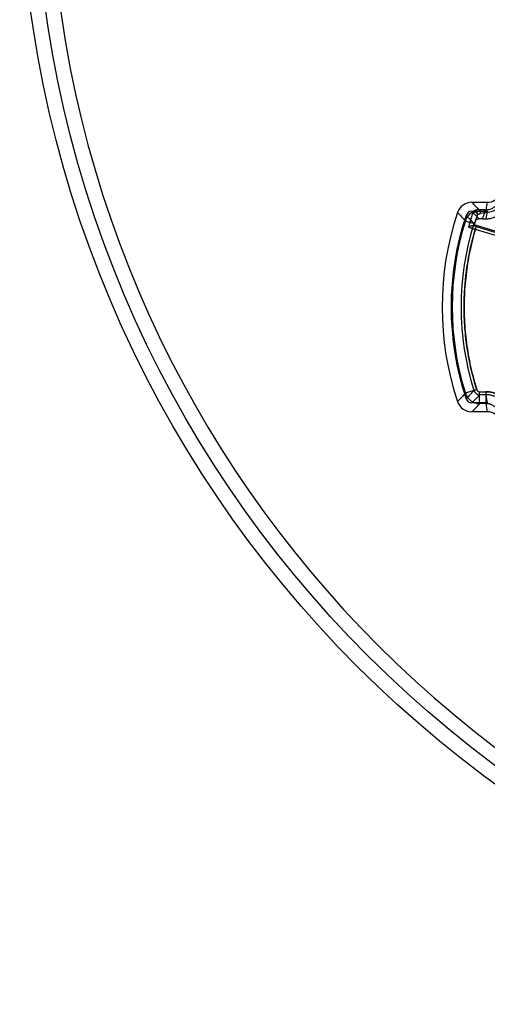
# Model space of a CAD drawing. Header units: millimetres. Extents: x 0 to 297, y 0 to 210.
# Tile 5 of 256: x 143.18 to 144.27, y 89.44 to 91.74. Entities that reach past the tile are written whole.
import ezdxf

# ---------------------------------------------------------------- set-up
doc = ezdxf.new("R2010")
doc.units = ezdxf.units.MM
doc.header["$LTSCALE"] = 16.335
doc.layers.get('0').update_dxf_attribs({"linetype": 'CONTINUOUS'})
doc.layers.add('01_GLOBAL', color=7, linetype='CONTINUOUS')
doc.layers.add('INTFCLR_144815', color=7, linetype='CONTINUOUS')

msp = doc.modelspace()

# ---------------------------------------------------------------- linework, layer by layer
at = {"color": 7, "linetype": 'Continuous'}
msp.add_circle((145.8748, 92.1345), 2.66, dxfattribs=at)
at = {"color": 9, "linetype": 'Continuous'}
msp.add_arc((145.8748, 92.1345), 2.6259, 182.9675, 267.0325, dxfattribs=at)
at = {"layer": '01_GLOBAL', "color": 7, "linetype": 'Continuous'}
msp.add_circle((145.8748, 92.1345), 2.695, dxfattribs=at)
at = {"layer": 'INTFCLR_144815', "color": 6, "linetype": 'Continuous'}
for p, q in [((144.236, 91.3153), (144.2721, 91.3153)), ((144.236, 91.2943), (144.2721, 91.2943)), ((144.2606, 91.2767), (144.2689, 91.2767)), ((144.2985, 91.2453), (144.2469, 91.2611)), ((144.2721, 90.8463), (144.236, 90.8463)), ((144.2721, 90.8253), (144.236, 90.8253))]:
    msp.add_line(p, q, dxfattribs=at)
at = {"layer": 'INTFCLR_144815', "color": 9, "linetype": 'Continuous'}
for p, q in [((144.2385, 91.2925), (144.2313, 91.2684)), ((144.2657, 91.2979), (144.2527, 91.2978)), ((144.2657, 91.2909), (144.2565, 91.2894)), ((144.2657, 91.2909), (144.2657, 91.2979)), ((144.2657, 91.2979), (144.2689, 91.2979)), ((144.2689, 91.2909), (144.2657, 91.2909)), ((144.2689, 91.2979), (144.2689, 91.2909)), ((144.2209, 91.2717), (144.2313, 91.2684)), ((144.242, 91.265), (144.2313, 91.2684)), ((144.2409, 91.2654), (144.242, 91.2651)), ((144.2462, 91.2588), (144.2442, 91.2522)), ((144.2442, 91.2522), (144.2981, 91.2357)), ((144.2462, 91.2588), (144.3001, 91.2423)), ((144.2476, 90.8772), (144.2209, 90.8689)), ((144.2476, 90.8772), (144.2409, 90.8751)), ((144.2542, 90.8723), (144.2686, 90.8723)), ((144.2686, 90.8653), (144.2542, 90.8653)), ((144.2543, 90.8443), (144.2543, 90.8723)), ((144.2686, 90.8723), (144.2686, 90.8443)), ((144.2686, 90.8443), (144.2543, 90.8443))]:
    msp.add_line(p, q, dxfattribs=at)
at = {"layer": 'INTFCLR_144815', "color": 6, "linetype": 'Continuous'}
for centre, radius, start, end in [((144.2721, 91.3503), 0.035, 270.012, 334.5269), ((144.236, 91.2803), 0.035, 89.9862, 161.3893), ((144.8596, 91.0703), 0.693, 161.3864, 198.6136), ((144.236, 91.2803), 0.014, 89.9945, 161.3845), ((144.8596, 91.0703), 0.672, 161.3875, 198.6125), ((144.2604, 90.8759), 0.4008, 89.9735, 91.0783), ((144.236, 90.8603), 0.014, 198.6148, 270.0055), ((144.236, 90.8602), 0.035, 198.6107, 270.0138), ((144.2721, 90.7903), 0.035, 25.474, 89.9871)]:
    msp.add_arc(centre, radius, start, end, dxfattribs=at)
at = {"layer": 'INTFCLR_144815', "color": 9, "linetype": 'Continuous'}
for centre, radius, start, end in [((146.4893, 93.454), 3.1067, 223.5057, 223.9513), ((144.8975, 91.1904), 0.6377, 168.7031, 170.2866), ((146.7924, 93.6329), 3.4911, 222.1201, 222.5593), ((144.2543, 91.2612), 0.035, 116.7268, 162.5642), ((146.4885, 93.4322), 3.1055, 223.5061, 223.9563), ((144.367, 91.2265), 0.1444, 151.9604, 152.8269), ((144.8596, 91.0703), 0.6336, 159.6162, 160.9841), ((144.8975, 91.1694), 0.6377, 168.7042, 170.3092), ((144.864, 91.0703), 0.6739, 162.6109, 197.3891), ((144.864, 91.0703), 0.653, 162.6107, 197.3894), ((146.6013, 93.4986), 3.2494, 222.9471, 223.4144), ((144.8579, 91.0703), 0.6572, 162.4577, 163.4268), ((144.8596, 91.0703), 0.6476, 160.5744, 162.8407), ((144.2542, 91.2612), 0.014, 138.3685, 162.585), ((144.2824, 91.3775), 0.1241, 249.712, 253.0611), ((146.5979, 88.6451), 3.2447, 136.5852, 137.0532), ((144.2542, 90.8793), 0.014, 197.4169, 269.9684), ((144.2542, 90.8793), 0.00699, 197.3905, 270.0103), ((146.7993, 88.5013), 3.5005, 137.4413, 137.8793), ((144.2543, 90.8794), 0.035, 197.4329, 269.9377), ((146.485, 88.7117), 3.1007, 136.0072, 136.4942), ((144.8974, 90.9712), 0.6376, 189.5563, 191.2959), ((146.4853, 88.6903), 3.1012, 136.007, 136.4946), ((144.8974, 90.9502), 0.6376, 189.5551, 191.297)]:
    msp.add_arc(centre, radius, start, end, dxfattribs=at)
for points, knots in [([(144.2689, 91.2979), (144.2698, 91.2979), (144.2715, 91.298), (144.2748, 91.2984), (144.2789, 91.2993), (144.2825, 91.3006), (144.2848, 91.3017), (144.2862, 91.3025), (144.2888, 91.304), (144.2914, 91.3061), (144.2936, 91.3081), (144.2947, 91.3093), (144.2964, 91.3112), (144.2987, 91.3142), (144.3002, 91.3172), (144.3009, 91.3187)], [0, 0, 0, 0, 0.062952, 0.125914, 0.250789, 0.375315, 0.406722, 0.438199, 0.500724, 0.625088, 0.687653, 0.719142, 0.750528, 0.875039, 1, 1, 1, 1]), ([(144.3073, 91.3159), (144.3065, 91.314), (144.3046, 91.3105), (144.3019, 91.3068), (144.2999, 91.3046), (144.2985, 91.3031), (144.2959, 91.3007), (144.2927, 91.2982), (144.2897, 91.2964), (144.2879, 91.2955), (144.2852, 91.2941), (144.281, 91.2926), (144.276, 91.2915), (144.272, 91.291), (144.27, 91.2909), (144.2689, 91.2909)], [0, 0, 0, 0, 0.125, 0.25, 0.28125, 0.3125, 0.375, 0.5, 0.5625, 0.59375, 0.625, 0.75, 0.875, 0.9375, 1, 1, 1, 1]), ([(144.2385, 91.2925), (144.2391, 91.2927), (144.2403, 91.2931), (144.2423, 91.2933), (144.2444, 91.2928), (144.2464, 91.2916), (144.2479, 91.2898), (144.2486, 91.2877), (144.2487, 91.2857), (144.2485, 91.2845), (144.2483, 91.2839)], [0, 0, 0, 0, 0.105538, 0.226202, 0.359565, 0.500284, 0.640931, 0.774123, 0.894601, 1, 1, 1, 1]), ([(144.2527, 91.2978), (144.2518, 91.2978), (144.2501, 91.2977), (144.2477, 91.2973), (144.2455, 91.2969), (144.2436, 91.2963), (144.242, 91.2957), (144.2408, 91.2952), (144.2401, 91.2947), (144.2396, 91.2945), (144.2396, 91.2944)], [0, 0, 0, 0, 0.193556, 0.371257, 0.533992, 0.679272, 0.802836, 0.901349, 0.968396, 1, 1, 1, 1]), ([(144.2489, 91.2856), (144.2491, 91.2862), (144.2494, 91.2874), (144.2493, 91.2893), (144.2485, 91.2914), (144.2472, 91.2931), (144.2453, 91.2944), (144.2432, 91.295), (144.2413, 91.295), (144.2401, 91.2946), (144.2396, 91.2944)], [0, 0, 0, 0, 0.106394, 0.227192, 0.359985, 0.499744, 0.639566, 0.772509, 0.893476, 1, 1, 1, 1]), ([(144.2489, 91.2856), (144.2489, 91.2857), (144.2492, 91.286), (144.2499, 91.2866), (144.251, 91.2873), (144.2524, 91.2881), (144.2536, 91.2886), (144.255, 91.2891), (144.256, 91.2893), (144.2565, 91.2894)], [0, 0, 0, 0, 0.037235, 0.110957, 0.344314, 0.491336, 0.651346, 0.820894, 1, 1, 1, 1]), ([(144.2565, 91.2894), (144.2566, 91.2899), (144.2566, 91.2908), (144.2565, 91.2923), (144.2562, 91.2938), (144.2557, 91.2951), (144.2549, 91.2967), (144.2536, 91.2978), (144.2527, 91.2978)], [0, 0, 0, 0, 0.139801, 0.290157, 0.443451, 0.590452, 0.722783, 1, 1, 1, 1]), ([(144.2469, 91.2611), (144.2441, 91.2522), (144.239, 91.2343), (144.2325, 91.2073), (144.2272, 91.1799), (144.2231, 91.1524), (144.2201, 91.1247), (144.2184, 91.0969), (144.2178, 91.0691), (144.2185, 91.0412), (144.2203, 91.0135), (144.2234, 90.9858), (144.2276, 90.9583), (144.233, 90.931), (144.2396, 90.9039), (144.2448, 90.8861), (144.2476, 90.8772)], [0, 0, 0, 0, 0.071489, 0.142934, 0.214348, 0.285772, 0.357225, 0.428662, 0.500072, 0.571474, 0.642893, 0.714325, 0.785735, 0.857127, 0.928543, 1, 1, 1, 1]), ([(144.2476, 90.8772), (144.2451, 90.8851), (144.2417, 90.8969), (144.2375, 90.9128), (144.2317, 90.9368), (144.2248, 90.9729), (144.2193, 91.0212), (144.2174, 91.0698), (144.2188, 91.1065), (144.2209, 91.131), (144.2226, 91.1474), (144.2264, 91.1758), (144.2333, 91.2122), (144.2407, 91.2401), (144.2442, 91.2522)], [0, 0, 0, 0, 0.064403, 0.096605, 0.128806, 0.257613, 0.386419, 0.515225, 0.644032, 0.676233, 0.708435, 0.772838, 0.901644, 1, 1, 1, 1]), ([(144.228, 91.2578), (144.2286, 91.2576), (144.2297, 91.2571), (144.2321, 91.2562), (144.2347, 91.2553), (144.2375, 91.2543), (144.2405, 91.2533), (144.2427, 91.2526), (144.2442, 91.2522)], [0, 0, 0, 0, 0.104843, 0.221409, 0.436121, 0.596584, 0.729625, 1, 1, 1, 1]), ([(144.2686, 90.8723), (144.2717, 90.8723), (144.2763, 90.872), (144.2823, 90.8709), (144.2881, 90.8693), (144.2931, 90.8675), (144.2972, 90.8655), (144.2999, 90.864), (144.3044, 90.8613), (144.3092, 90.8577), (144.3131, 90.854), (144.3152, 90.8518), (144.3182, 90.8484), (144.3222, 90.8429), (144.325, 90.8375), (144.3263, 90.8347)], [0, 0, 0, 0, 0.125, 0.1875, 0.25, 0.375, 0.40625, 0.4375, 0.5, 0.625, 0.6875, 0.71875, 0.75, 0.875, 1, 1, 1, 1]), ([(144.3263, 90.8347), (144.325, 90.8375), (144.3229, 90.8416), (144.3195, 90.8466), (144.3157, 90.8514), (144.312, 90.8551), (144.3085, 90.8581), (144.3061, 90.86), (144.3018, 90.863), (144.2965, 90.866), (144.2916, 90.868), (144.2887, 90.869), (144.2844, 90.8704), (144.2777, 90.8719), (144.2717, 90.8723), (144.2686, 90.8723)], [0, 0, 0, 0, 0.125, 0.1875, 0.25, 0.375, 0.40625, 0.4375, 0.5, 0.625, 0.6875, 0.71875, 0.75, 0.875, 1, 1, 1, 1]), ([(144.3199, 90.8319), (144.3188, 90.8344), (144.3163, 90.8391), (144.3127, 90.844), (144.31, 90.8471), (144.3081, 90.849), (144.3047, 90.8523), (144.3004, 90.8555), (144.2964, 90.858), (144.294, 90.8592), (144.2904, 90.861), (144.286, 90.8627), (144.2807, 90.864), (144.2754, 90.865), (144.2714, 90.8653), (144.2686, 90.8653)], [0, 0, 0, 0, 0.124954, 0.249463, 0.280851, 0.312339, 0.374896, 0.499259, 0.561793, 0.593274, 0.624673, 0.74919, 0.81147, 0.874174, 1, 1, 1, 1]), ([(144.3007, 90.8234), (144.3, 90.825), (144.2988, 90.8272), (144.2969, 90.83), (144.2948, 90.8327), (144.2927, 90.8348), (144.2908, 90.8364), (144.2895, 90.8375), (144.2871, 90.8392), (144.2841, 90.8408), (144.2814, 90.8419), (144.2798, 90.8425), (144.2774, 90.8433), (144.2737, 90.8441), (144.2703, 90.8443), (144.2686, 90.8443)], [0, 0, 0, 0, 0.125883, 0.188619, 0.250924, 0.375467, 0.406867, 0.438352, 0.500893, 0.625246, 0.687787, 0.719266, 0.750645, 0.875108, 1, 1, 1, 1])]:
    msp.add_open_spline(points, degree=3, knots=knots, dxfattribs=at)
at = {"layer": 'INTFCLR_144815', "color": 6, "linetype": 'Continuous'}
for points, knots in [([(144.2689, 91.2767), (144.2704, 91.2767), (144.2733, 91.2768), (144.2777, 91.2773), (144.2821, 91.2782), (144.2864, 91.2794), (144.2905, 91.281), (144.2945, 91.2829), (144.2984, 91.285), (144.3018, 91.2874), (144.3048, 91.2897), (144.3073, 91.2919), (144.3094, 91.294), (144.3112, 91.296), (144.3129, 91.2981), (144.3146, 91.3004), (144.3165, 91.3031), (144.3183, 91.3063), (144.3195, 91.3087), (144.3201, 91.31)], [0, 0, 0, 0, 0.068639, 0.137284, 0.206044, 0.274844, 0.343506, 0.412169, 0.480913, 0.547374, 0.605725, 0.65708, 0.702558, 0.74305, 0.782223, 0.826767, 0.877372, 0.934859, 1, 1, 1, 1]), ([(144.2447, 91.2733), (144.2448, 91.2737), (144.2458, 91.2742), (144.2469, 91.2751), (144.2483, 91.2757), (144.2498, 91.2762), (144.2514, 91.2765), (144.2525, 91.2766), (144.2529, 91.2766)], [0, 0, 0, 0, 0.158686, 0.321242, 0.48639, 0.64324, 0.859942, 1, 1, 1, 1]), ([(144.228, 91.2578), (144.2286, 91.258), (144.2295, 91.2586), (144.2308, 91.2591), (144.2319, 91.2595), (144.2331, 91.2599), (144.2343, 91.2603), (144.2357, 91.2607), (144.2374, 91.261), (144.2387, 91.2612), (144.2393, 91.2611)], [0, 0, 0, 0, 0.163352, 0.253426, 0.359428, 0.471298, 0.574284, 0.670336, 0.833309, 1, 1, 1, 1]), ([(144.2415, 91.2632), (144.2418, 91.2631), (144.2426, 91.2627), (144.2438, 91.2621), (144.2453, 91.2616), (144.2463, 91.2612), (144.2469, 91.2611)], [0, 0, 0, 0, 0.195943, 0.437961, 0.711459, 1, 1, 1, 1])]:
    msp.add_open_spline(points, degree=3, knots=knots, dxfattribs=at)
msp.add_open_spline([(144.2393, 91.2611), (144.2397, 91.2611), (144.2404, 91.2607), (144.2406, 91.2611)], degree=3, dxfattribs=at)

doc.saveas('drawing.dxf')
